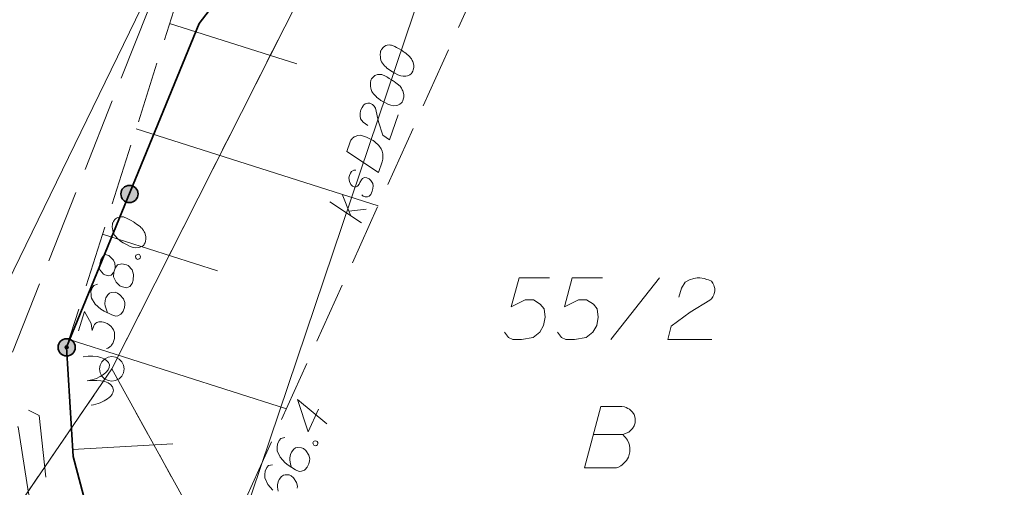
# Model space of a CAD drawing. Header units: metres. Extents: x 5555129 to 5556676, y 5635595 to 5636517.
# Tile 72 of 256: x 5555314.39 to 5555334.45, y 5636288 to 5636297.51. Entities that reach past the tile are written whole.
import ezdxf

# ---------------------------------------------------------------- set-up
doc = ezdxf.new("R2010")
doc.units = ezdxf.units.M
doc.header["$MEASUREMENT"] = 0
for name, pattern in [('L_0_05', [1.75, 1.25, -0.5]), ('L_0_06', [2, 1.5, -0.5]), ('PRZER1-1', [2, 1, -1])]:
    doc.linetypes.add(name, pattern=pattern)
doc.layers.add('#digitalizacja', color=7, linetype='Continuous', lineweight=18)
doc.layers.add('#skartowane', color=7, linetype='Continuous', lineweight=18)
for name, color, linetype, lineweight, true_color in [('GEPPGD', 7, 'Continuous', 18, 0x008000), ('GESDZI', 7, 'Continuous', 18, 0x0a0909), ('GESDZI_O', 7, 'Continuous', 18, 0x0a0909), ('GESUZY', 7, 'PRZER1-1', 18, 0x008000), ('GESUZY_O', 7, 'PRZER1-1', 18, 0x008000)]:
    doc.layers.add(name, color=color, linetype=linetype, lineweight=lineweight, true_color=true_color)

# ---------------------------------------------------------------- blocks, each defined once
blk = doc.blocks.new('EPPGS')
at = {"color": 0, "flags": 128}
blk.add_lwpolyline([(0.5, 0), (0.475528, -0.154508), (0.404508, -0.293893), (0.293893, -0.404508), (0.154508, -0.475528), (0, -0.5), (-0.154508, -0.475528), (-0.293893, -0.404508), (-0.404508, -0.293893), (-0.475528, -0.154508), (-0.5, 0), (-0.475528, 0.154508), (-0.404508, 0.293893), (-0.293893, 0.404508), (-0.154508, 0.475528), (0, 0.5), (0.154508, 0.475528), (0.293893, 0.404508), (0.404508, 0.293893), (0.475528, 0.154508), (0.5, 0)], close=True, dxfattribs=at)
blk = doc.blocks.new('*U1614')
at = {"layer": '#digitalizacja', "color": 36, "linetype": 'ByBlock', "lineweight": 18, "true_color": 0x7d3300}
for p, q in [((5555321.357, 5636293.383), (5555320.711, 5636293.813)), ((5555321.128, 5636293.535), (5555320.962, 5636293.965)), ((5555321.095, 5636293.621), (5555321.452, 5636293.663))]:
    blk.add_line(p, q, dxfattribs=at)

msp = doc.modelspace()

# ---------------------------------------------------------------- hatches: boundary and pattern name
at = {"layer": '#skartowane', "linetype": 'Continuous', "lineweight": 35}
h = msp.add_hatch(color=7, dxfattribs=at)
edge = h.paths.add_edge_path()
edge.add_arc((5555316.62828, 5636293.96995), 0.175, 0, 360)
h = msp.add_hatch(color=7, dxfattribs=at)
edge = h.paths.add_edge_path()
edge.add_arc((5555315.35, 5636290.85), 0.175, 0, 360)
h = msp.add_hatch(color=7, dxfattribs=at)
edge = h.paths.add_edge_path()
edge.add_arc((5555315.35, 5636290.85), 0.175, 0, 360)
at = {"layer": '#skartowane', "linetype": 'Continuous', "lineweight": 18}
h = msp.add_hatch(color=7, dxfattribs=at)
edge = h.paths.add_edge_path()
edge.add_arc((5555315.35, 5636290.85), 0.045, 0, 360)

# ---------------------------------------------------------------- linework, layer by layer
at = {"layer": '#digitalizacja', "color": 5, "linetype": 'Continuous', "lineweight": 18, "flags": 128}
msp.add_lwpolyline([(5555337.16211, 5636356.75793), (5555333.91, 5636346.86), (5555332.1413, 5636340.26231), (5555329.6595, 5636333.2555), (5555325.00673, 5636321.92667), (5555321.75775, 5636311.17261), (5555318.73951, 5636301.60116), (5555313.52402, 5636290.89615), (5555310.01127, 5636284.70263), (5555306.61, 5636278.7), (5555301.96476, 5636267.98894), (5555298.98, 5636260.79), (5555296.225, 5636254.68), (5555295.74753, 5636253.83467)], dxfattribs=at)
at = {"layer": '#digitalizacja', "color": 36, "linetype": 'Continuous', "lineweight": 18, "true_color": 0x7d3300, "flags": 128}
for points in [[(5555324.69636, 5636304.37638), (5555322.24725, 5636297.12645), (5555318.0247, 5636284.62675)], [(5555321.74861, 5636296.88442), (5555321.74483, 5636296.87323), (5555321.73913, 5636296.83776), (5555321.73712, 5636296.8135), (5555321.73711, 5636296.79486), (5555321.73883, 5636296.76306), (5555321.74423, 5636296.72384), (5555321.75162, 5636296.69023), (5555321.76454, 5636296.65465), (5555321.78126, 5636296.63035), (5555321.80351, 5636296.60409), (5555321.82587, 5636296.57789), (5555321.85375, 5636296.54972), (5555321.87235, 5636296.53097), (5555321.90214, 5636296.50844), (5555321.95243, 5636296.4728), (5555322.03062, 5636296.42764), (5555322.09397, 5636296.39377), (5555322.15556, 5636296.37297), (5555322.20222, 5636296.36349), (5555322.26008, 5636296.36887), (5555322.29376, 5636296.37615), (5555322.33679, 5636296.39282), (5555322.3705, 5636296.41883), (5555322.38171, 5636296.4337), (5555322.39869, 5636296.46536), (5555322.40815, 5636296.49338), (5555322.41763, 5636296.54004), (5555322.41966, 5636296.58294), (5555322.41238, 5636296.61661), (5555322.39758, 5636296.66519), (5555322.38653, 5636296.68767), (5555322.37171, 5636296.71761), (5555322.35498, 5636296.74191), (5555322.34194, 5636296.75878), (5555322.31779, 5636296.77941), (5555322.3085, 5636296.78882), (5555322.28427, 5636296.80948), (5555322.25448, 5636296.83201), (5555322.22469, 5636296.85454), (5555322.20419, 5636296.86765), (5555322.18935, 5636296.87894), (5555322.16885, 5636296.89205), (5555322.12223, 5636296.92026), (5555322.09621, 5636296.93534), (5555322.07007, 5636296.95035), (5555322.03286, 5636296.9692), (5555321.98434, 5636296.99178), (5555321.9676, 5636296.99743), (5555321.94334, 5636296.99944), (5555321.91906, 5636297.00136), (5555321.87984, 5636296.99596), (5555321.85177, 5636296.9867), (5555321.82929, 5636296.97564), (5555321.80499, 5636296.95892), (5555321.78624, 5636296.94032), (5555321.77492, 5636296.9254), (5555321.76372, 5636296.91053), (5555321.74861, 5636296.88442)], [(5555321.54641, 5636296.28584), (5555321.54263, 5636296.27466), (5555321.53693, 5636296.23918), (5555321.53492, 5636296.21493), (5555321.5349, 5636296.19629), (5555321.53663, 5636296.16449), (5555321.54203, 5636296.12527), (5555321.54942, 5636296.09165), (5555321.56233, 5636296.05608), (5555321.57906, 5636296.03178), (5555321.6013, 5636296.00552), (5555321.62366, 5636295.97931), (5555321.65154, 5636295.95114), (5555321.67014, 5636295.9324), (5555321.69993, 5636295.90987), (5555321.75022, 5636295.87423), (5555321.82841, 5636295.82907), (5555321.89177, 5636295.7952), (5555321.95335, 5636295.7744), (5555322.00001, 5636295.76491), (5555322.05788, 5636295.7703), (5555322.09155, 5636295.77757), (5555322.13458, 5636295.79425), (5555322.1683, 5636295.82026), (5555322.17951, 5636295.83512), (5555322.19648, 5636295.86679), (5555322.20595, 5636295.8948), (5555322.21543, 5636295.94146), (5555322.21745, 5636295.98436), (5555322.21018, 5636296.01803), (5555322.19538, 5636296.06662), (5555322.18432, 5636296.0891), (5555322.1695, 5636296.11904), (5555322.15278, 5636296.14334), (5555322.13973, 5636296.16021), (5555322.11558, 5636296.18083), (5555322.1063, 5636296.19025), (5555322.08206, 5636296.2109), (5555322.05227, 5636296.23343), (5555322.02249, 5636296.25596), (5555322.00198, 5636296.26907), (5555321.98715, 5636296.28036), (5555321.96664, 5636296.29348), (5555321.92003, 5636296.32169), (5555321.894, 5636296.33676), (5555321.86786, 5636296.35178), (5555321.83065, 5636296.37063), (5555321.78213, 5636296.3932), (5555321.76539, 5636296.39886), (5555321.74114, 5636296.40087), (5555321.71685, 5636296.40279), (5555321.67763, 5636296.39739), (5555321.64957, 5636296.38812), (5555321.62709, 5636296.37707), (5555321.60279, 5636296.36034), (5555321.58404, 5636296.34174), (5555321.57272, 5636296.32682), (5555321.56151, 5636296.31196), (5555321.54641, 5636296.28584)], [(5555321.48483, 5636295.36551), (5555321.38801, 5636295.42934), (5555321.33599, 5636295.49677), (5555321.325, 5636295.55663), (5555321.32526, 5636295.61259), (5555321.33286, 5636295.6537), (5555321.3423, 5636295.68163), (5555321.36496, 5636295.73012), (5555321.38749, 5636295.75991), (5555321.39869, 5636295.77477), (5555321.42686, 5636295.80266), (5555321.45492, 5636295.81193), (5555321.48108, 5636295.81555), (5555321.4997, 5636295.81545), (5555321.52398, 5636295.81353), (5555321.552, 5636295.80407), (5555321.57802, 5636295.78899), (5555321.59297, 5636295.77776), (5555321.61157, 5636295.75901), (5555321.62826, 5636295.73462), (5555321.63935, 5636295.71223), (5555321.70176, 5636295.43554), (5555321.79026, 5636295.16261), (5555321.92812, 5636295.07236), (5555322.10011, 5636295.58151)], [(5555321.05694, 5636294.8369), (5555321.12119, 5636295.02711), (5555321.14007, 5636295.06441), (5555321.15128, 5636295.07928), (5555321.17193, 5636295.10351), (5555321.18878, 5636295.11648), (5555321.20565, 5636295.12952), (5555321.2431, 5636295.14799), (5555321.27117, 5636295.15726), (5555321.33655, 5636295.16629), (5555321.45963, 5636295.12471), (5555321.5137, 5636295.10026), (5555321.53972, 5636295.08518), (5555321.56586, 5636295.07017), (5555321.59189, 5636295.0551), (5555321.61612, 5636295.03444), (5555321.64591, 5636295.01191), (5555321.68866, 5636294.97254), (5555321.70726, 5636294.95379), (5555321.75372, 5636294.88823), (5555321.77407, 5636294.83777), (5555321.78688, 5636294.78358), (5555321.79224, 5636294.72563), (5555321.78831, 5636294.67709), (5555321.77695, 5636294.62488), (5555321.70323, 5636294.40665), (5555321.05694, 5636294.8369)], [(5555321.24029, 5636294.45712), (5555321.19549, 5636294.45351), (5555321.15426, 5636294.42386), (5555321.13173, 5636294.39407), (5555321.10916, 5636294.34555), (5555321.09959, 5636294.29892), (5555321.11048, 5636294.22044), (5555321.14011, 5636294.16057), (5555321.17366, 5636294.13058), (5555321.21652, 5636294.10983), (5555321.24822, 5636294.11158), (5555321.27261, 5636294.12828), (5555321.28194, 5636294.13759), (5555321.30447, 5636294.16738), (5555321.32335, 5636294.20468), (5555321.35344, 5636294.25684), (5555321.37597, 5636294.28663), (5555321.41897, 5636294.30322), (5555321.46187, 5636294.30119), (5555321.51039, 5636294.27862), (5555321.54759, 5636294.24112), (5555321.58277, 5636294.17937), (5555321.59191, 5636294.13261), (5555321.58798, 5636294.08407), (5555321.57472, 5636294.02622), (5555321.5464, 5636293.96099), (5555321.5089, 5636293.92379), (5555321.47341, 5636293.91085), (5555321.43043, 5636293.9129), (5555321.39131, 5636293.92612), (5555321.36343, 5636293.95429)]]:
    msp.add_lwpolyline(points, dxfattribs=at)
at = {"layer": '#skartowane', "color": 7, "linetype": 'L_0_06', "lineweight": 18, "flags": 128}
for points in [[(5555466.73, 5636461.06), (5555459.42, 5636465.04), (5555457.02, 5636465.41), (5555452.63, 5636465.61), (5555446.85, 5636465.37), (5555441.62, 5636464.51), (5555435.7, 5636462.77), (5555429.61, 5636460.27), (5555423.1, 5636457.3), (5555417.2, 5636453.95), (5555413.63, 5636451.67), (5555409.04, 5636447.68), (5555404.73, 5636443.33), (5555401.32, 5636439.67), (5555382.13, 5636416.99), (5555377.75, 5636411.8), (5555368.65, 5636401.73), (5555358.12, 5636389.68), (5555351.83, 5636382.05), (5555348.89, 5636378.21), (5555346.63, 5636374.93), (5555343.77, 5636370.29), (5555340.53, 5636363.52), (5555337.7, 5636355.88), (5555335.13, 5636347.53), (5555332.44, 5636339.45), (5555328.49, 5636328.74), (5555326.7, 5636324.3), (5555322.46, 5636312.61), (5555317.05, 5636297.8), (5555313.91, 5636289.91), (5555311.07, 5636291.5), (5555314.46, 5636298.64), (5555320.4, 5636315), (5555321.1, 5636318.34), (5555320.31, 5636318.97), (5555318.92, 5636319.26), (5555318.24, 5636323.4), (5555317.55, 5636325.21), (5555315.06, 5636326.83), (5555316.44, 5636329.16), (5555319.62, 5636328.9), (5555323.95, 5636328.36), (5555325.47, 5636329.83), (5555326.77, 5636332.37), (5555329.72, 5636340.51), (5555332.43, 5636348.61), (5555334.87, 5636356.71), (5555337.79, 5636364.47), (5555340.99, 5636371.16), (5555344.19, 5636376.65), (5555346.4, 5636379.74), (5555349.41, 5636383.74), (5555355.85, 5636391.61), (5555363.7, 5636400.4), (5555366.42, 5636403.59), (5555375.75, 5636414.19), (5555378.31, 5636418.36), (5555373.52, 5636420.79), (5555376.43, 5636424.38), (5555377.28, 5636425.23), (5555380.03, 5636423.16), (5555380.65, 5636423.75), (5555382.52, 5636422.14), (5555399.27, 5636441.57), (5555402.64, 5636445.3), (5555406.76, 5636449.37), (5555411.7, 5636453.77), (5555415.38, 5636456.22), (5555420.94, 5636459.52), (5555420.73, 5636460.05), (5555422.54, 5636460.95), (5555422.89, 5636460.42), (5555428.37, 5636462.98), (5555434.53, 5636465.46), (5555440.65, 5636467.74), (5555449.09, 5636469.87), (5555449.84, 5636470.61), (5555452.54, 5636472.11), (5555453.14, 5636471.36), (5555454.76, 5636472.78), (5555456.32, 5636474.81), (5555457.67, 5636477.44), (5555459.8, 5636481.39), (5555462.71, 5636485.66), (5555464.78, 5636483.78), (5555461.58, 5636479.17), (5555460.92, 5636476.08), (5555461.24, 5636473.64), (5555465.24, 5636467.56), (5555467.69, 5636464.02), (5555466.73, 5636461.06)], [(5555311.07, 5636291.5), (5555313.91, 5636289.91), (5555314.79, 5636289.46), (5555314.94, 5636288.08), (5555315.56, 5636286.29), (5555320.2, 5636279.58), (5555319.91, 5636279.38), (5555315.24, 5636286.07), (5555314.57, 5636287.88), (5555314.36, 5636289.23), (5555310.96, 5636291.13), (5555311.07, 5636291.5)]]:
    msp.add_lwpolyline(points, close=True, dxfattribs=at)
at = {"layer": '#skartowane', "color": 7, "linetype": 'L_0_05', "lineweight": 18, "flags": 128}
msp.add_lwpolyline([(5555318.78, 5636287.29), (5555326.31, 5636276.24), (5555328.36, 5636270.47), (5555323.25, 5636276.1), (5555316.09, 5636286.35), (5555315.48, 5636288.63), (5555315.35, 5636290.85), (5555317.53, 5636297.7), (5555322.52, 5636310.96), (5555325.82, 5636309.79), (5555323.7, 5636298.17), (5555318.78, 5636287.29)], close=True, dxfattribs=at)
at = {"layer": '#skartowane', "color": 7, "linetype": 'Continuous', "lineweight": 35, "flags": 128}
for points in [[(5555320.8, 5636301.02), (5555318.05, 5636297.44), (5555315.35, 5636290.85)], [(5555315.35, 5636290.85), (5555315.48, 5636288.63), (5555316.09, 5636286.35), (5555323.25, 5636276.1), (5555328.36, 5636270.47)]]:
    msp.add_lwpolyline(points, dxfattribs=at)
at = {"layer": '#skartowane', "color": 7, "linetype": 'Continuous', "lineweight": 18, "flags": 128}
for points in [[(5555317.44715, 5636297.43966), (5555320.03588, 5636296.61579)], [(5555316.76481, 5636295.29561), (5555321.69121, 5636293.7278)], [(5555316.28894, 5636293.38544), (5555316.28536, 5636293.37419), (5555316.28028, 5636293.33862), (5555316.2787, 5636293.31433), (5555316.27901, 5636293.29569), (5555316.2813, 5636293.26393), (5555316.28739, 5636293.22481), (5555316.29538, 5636293.19133), (5555316.30892, 5636293.15599), (5555316.32607, 5636293.13199), (5555316.34877, 5636293.10612), (5555316.37159, 5636293.08032), (5555316.39997, 5636293.05265), (5555316.4189, 5636293.03423), (5555316.44908, 5636293.01223), (5555316.49999, 5636292.97749), (5555316.57896, 5636292.93371), (5555316.64291, 5636292.90097), (5555316.70485, 5636292.88126), (5555316.75167, 5636292.8726), (5555316.80943, 5636292.87901), (5555316.84297, 5636292.88688), (5555316.8857, 5636292.90431), (5555316.91895, 5636292.93091), (5555316.9299, 5636292.94597), (5555316.94631, 5636292.97793), (5555316.95528, 5636293.00611), (5555316.96394, 5636293.05293), (5555316.9652, 5636293.09586), (5555316.95733, 5636293.12939), (5555316.94168, 5636293.17771), (5555316.93022, 5636293.19999), (5555316.91488, 5636293.22966), (5555316.89773, 5636293.25366), (5555316.88439, 5636293.2703), (5555316.85988, 5636293.2905), (5555316.85043, 5636293.29975), (5555316.82583, 5636293.31997), (5555316.79565, 5636293.34197), (5555316.76547, 5636293.36397), (5555316.74474, 5636293.37672), (5555316.7297, 5636293.38774), (5555316.70897, 5636293.40049), (5555316.66187, 5636293.42788), (5555316.63558, 5636293.44249), (5555316.60918, 5636293.45704), (5555316.57164, 5636293.47523), (5555316.52273, 5636293.49695), (5555316.50589, 5636293.5023), (5555316.4816, 5636293.50388), (5555316.45729, 5636293.50538), (5555316.41817, 5636293.49928), (5555316.39028, 5636293.48952), (5555316.36799, 5636293.47807), (5555316.34399, 5636293.46092), (5555316.32557, 5636293.44199), (5555316.31452, 5636293.42687), (5555316.30358, 5636293.41181), (5555316.28894, 5636293.38544)], [(5555316.08247, 5636293.15157), (5555318.42013, 5636292.40762)], [(5555316.31016, 5636292.38102), (5555316.33523, 5636292.4598), (5555316.33673, 5636292.48411), (5555316.33013, 5636292.56057), (5555316.30124, 5636292.62559), (5555316.21219, 5636292.7159), (5555316.13161, 5636292.7353), (5555316.09099, 5636292.70489), (5555316.049, 5636292.6315), (5555316.03109, 5636292.57523), (5555316.01397, 5636292.46289), (5555316.03132, 5636292.42018), (5555316.09786, 5636292.33704), (5555316.12418, 5636292.32251), (5555316.21221, 5636292.30689), (5555316.25313, 5636292.31865), (5555316.31016, 5636292.38102), (5555316.30402, 5636292.28382), (5555316.36153, 5636292.17261), (5555316.43166, 5636292.10072), (5555316.45794, 5636292.08611), (5555316.56671, 5636292.05774), (5555316.63908, 5636292.09043), (5555316.68308, 5636292.15079), (5555316.70457, 5636292.21832), (5555316.71043, 5636292.33424), (5555316.6849, 5636292.42913), (5555316.59971, 5636292.51196), (5555316.56776, 5636292.52838), (5555316.47592, 5636292.55136), (5555316.38281, 5636292.53141), (5555316.33523, 5636292.4598)], [(5555316.75032, 5636292.69327), (5555316.75929, 5636292.72145), (5555316.7759, 5636292.7347), (5555316.8038, 5636292.74447), (5555316.83198, 5636292.7355), (5555316.8491, 5636292.71141), (5555316.85499, 5636292.69099), (5555316.84603, 5636292.66281), (5555316.82941, 5636292.64956), (5555316.80152, 5636292.63979), (5555316.77334, 5636292.64876), (5555316.75622, 5636292.67285), (5555316.75032, 5636292.69327)], [(5555315.97735, 5636292.13376), (5555315.90117, 5636292.10842), (5555315.86814, 5636292.06321), (5555315.84307, 5636291.98443), (5555315.84767, 5636291.921), (5555315.84818, 5636291.88365), (5555315.85614, 5636291.85009), (5555315.92877, 5636291.72782), (5555316.04413, 5636291.62299), (5555316.11186, 5636291.5828), (5555316.26792, 5636291.50834), (5555316.35228, 5636291.48149), (5555316.39321, 5636291.49326), (5555316.45255, 5636291.52395), (5555316.46919, 5636291.53729), (5555316.50403, 5636291.58817), (5555316.52729, 5636291.66128), (5555316.53395, 5636291.72113), (5555316.53524, 5636291.76415), (5555316.50813, 5636291.83475), (5555316.43601, 5636291.91967), (5555316.3851, 5636291.95442), (5555316.34008, 5636291.96874), (5555316.25794, 5636291.96394), (5555316.22269, 5636291.95038), (5555316.18763, 5636291.91811), (5555316.14922, 5636291.85597), (5555316.13311, 5636291.80537), (5555316.13033, 5636291.73804), (5555316.13464, 5636291.69334), (5555316.15817, 5636291.61148), (5555316.1756, 5636291.56875), (5555316.18705, 5636291.54647)], [(5555315.58877, 5636291.18539), (5555315.71413, 5636291.57928), (5555315.84634, 5636291.33266), (5555315.86888, 5636291.18915), (5555315.90112, 5636291.29044), (5555315.91387, 5636291.31117), (5555315.92312, 5636291.32062), (5555315.93228, 5636291.3301), (5555315.94154, 5636291.33955), (5555315.96554, 5636291.3567), (5555315.98604, 5636291.36256), (5555316.00646, 5636291.36846), (5555316.02519, 5636291.36874), (5555316.06812, 5636291.36748), (5555316.10366, 5636291.36231), (5555316.12058, 5636291.35693), (5555316.14309, 5636291.34976), (5555316.17508, 5636291.33344), (5555316.19578, 5636291.3206), (5555316.21651, 5636291.30786), (5555316.23154, 5636291.29683), (5555316.24102, 5636291.28766), (5555316.25047, 5636291.27841), (5555316.25995, 5636291.26924), (5555316.27329, 5636291.2526), (5555316.29041, 5636291.22852), (5555316.30189, 5636291.20632), (5555316.30956, 5636291.19148), (5555316.31543, 5636291.17098), (5555316.32133, 5636291.15056), (5555316.32542, 5636291.12447), (5555316.32751, 5636291.11141), (5555316.32621, 5636291.0684), (5555316.32105, 5636291.03286), (5555316.31956, 5636291.00854), (5555316.30704, 5636290.9692), (5555316.28704, 5636290.92599), (5555316.27607, 5636290.91084), (5555316.26504, 5636290.8958), (5555316.25407, 5636290.88066), (5555316.23746, 5636290.8674), (5555316.22082, 5636290.85406), (5555316.18937, 5636290.83313), (5555316.16148, 5636290.82337)], [(5555315.40013, 5636291.00753), (5555319.82438, 5636289.59952)], [(5555320.47968, 5636289.59096), (5555320.27043, 5636289.12823), (5555320.04923, 5636289.78561), (5555320.64988, 5636289.29365)], [(5555319.79124, 5636289.01445), (5555319.71263, 5636288.99815), (5555319.67456, 5636288.95709), (5555319.6405, 5636288.88176), (5555319.63769, 5636288.81822), (5555319.63385, 5636288.78107), (5555319.63785, 5636288.74681), (5555319.69577, 5636288.61692), (5555319.79816, 5636288.49938), (5555319.86075, 5636288.45159), (5555320.0071, 5636288.35948), (5555320.08776, 5636288.32301), (5555320.12978, 5636288.32993), (5555320.19229, 5636288.35351), (5555320.21037, 5636288.36483), (5555320.25088, 5636288.41131), (5555320.28249, 5636288.48122), (5555320.29606, 5636288.53989), (5555320.30235, 5636288.58246), (5555320.28364, 5636288.65573), (5555320.22188, 5636288.74847), (5555320.17536, 5636288.7889), (5555320.13231, 5636288.80837), (5555320.05018, 5636288.81316), (5555320.01358, 5636288.80378), (5555319.97501, 5636288.77581), (5555319.92963, 5636288.71856), (5555319.90775, 5636288.67017), (5555319.89715, 5636288.60363), (5555319.89624, 5636288.55873), (5555319.91008, 5636288.47469), (5555319.92243, 5636288.43023), (5555319.93121, 5636288.40676)], [(5555315.47187, 5636288.76888), (5555317.5144, 5636288.88849)], [(5555320.36372, 5636288.90458), (5555320.3759, 5636288.93153), (5555320.39394, 5636288.94276), (5555320.42278, 5636288.94921), (5555320.44973, 5636288.93703), (5555320.46393, 5636288.91111), (5555320.46741, 5636288.89014), (5555320.45523, 5636288.8632), (5555320.43719, 5636288.85197), (5555320.40835, 5636288.84551), (5555320.3814, 5636288.8577), (5555320.3672, 5636288.88362), (5555320.36372, 5636288.90458)], [(5555319.54064, 5636288.46029), (5555319.46203, 5636288.44399), (5555319.42397, 5636288.40293), (5555319.38991, 5636288.3276), (5555319.3871, 5636288.26406), (5555319.38326, 5636288.22691), (5555319.38726, 5636288.19265), (5555319.44518, 5636288.06276), (5555319.54757, 5636287.94522)], [(5555320.04547, 5636287.98573), (5555320.05176, 5636288.02831), (5555320.03305, 5636288.10158), (5555319.97129, 5636288.19431), (5555319.92476, 5636288.23474), (5555319.88172, 5636288.25421), (5555319.79958, 5636288.259), (5555319.76299, 5636288.24962), (5555319.72442, 5636288.22165), (5555319.67904, 5636288.1644), (5555319.65716, 5636288.11602), (5555319.64656, 5636288.04947), (5555319.64564, 5636288.00457), (5555319.65949, 5636287.92053)]]:
    msp.add_lwpolyline(points, dxfattribs=at)
at = {"layer": '#skartowane', "color": 7, "linetype": 'Continuous', "lineweight": 35}
for centre in [(5555316.62828, 5636293.96995), (5555315.35, 5636290.85), (5555315.35, 5636290.85)]:
    msp.add_circle(centre, 0.175, dxfattribs=at)
at = {"layer": '#skartowane', "color": 96, "linetype": 'Continuous', "lineweight": 18, "extrusion": (0, 0, -1)}
for centre in [(5555315.7259, 5636290.41295), (5555315.80703, 5636289.91958)]:
    msp.add_ellipse(centre, major_axis=(-0.49337, -0.08113), ratio=0.5, start_param=1.57079633, end_param=3.14159265, dxfattribs=at)
at = {"layer": '#skartowane', "color": 96, "linetype": 'Continuous', "lineweight": 18}
for centre, end_param in [((5555315.7259, 5636290.41295), 3.14159265), ((5555315.80703, 5636289.91958), 3.14159266)]:
    msp.add_ellipse(centre, major_axis=(-0.49337, -0.08113), ratio=0.5, start_param=1.57079633, end_param=end_param, dxfattribs=at)
at = {"layer": 'GESDZI', "color": 96, "linetype": 'Continuous', "lineweight": 18, "flags": 128}
msp.add_lwpolyline([(5555342.54, 5636360.36), (5555325.26, 5636314.3), (5555323.65, 5636312.16), (5555321.55, 5636300.85), (5555316.27, 5636290.41), (5555313.36, 5636286.16), (5555307.64, 5636279.94), (5555302.66, 5636268.89), (5555289.79, 5636240.47), (5555285.05, 5636232.31), (5555280.77743, 5636227.56838), (5555269.59986, 5636229.49525)], dxfattribs=at)
for points in [[(5555327.28, 5636313.21), (5555358.3389, 5636293.78389), (5555356.45019, 5636289.29937), (5555350.51078, 5636266.74627), (5555346.91907, 5636250.92892), (5555335.48007, 5636263.03365), (5555326.16076, 5636272.54554), (5555316.27, 5636290.41), (5555321.55, 5636300.85), (5555327.28, 5636313.21)], [(5555313.36, 5636286.16), (5555316.27, 5636290.41), (5555326.16076, 5636272.54554), (5555335.48007, 5636263.03365), (5555346.91907, 5636250.92892), (5555345.59548, 5636246.66731), (5555338.2717, 5636254.20379), (5555330.68093, 5636262.48448), (5555323.46444, 5636270.14344), (5555313.36, 5636286.16)]]:
    msp.add_lwpolyline(points, close=True, dxfattribs=at)
at = {"layer": 'GESDZI_O', "color": 96, "linetype": 'Continuous', "lineweight": 18}
msp.add_line((5555326.43217, 5636291.01141), (5555327.42628, 5636292.26141), dxfattribs=at)
at = {"layer": 'GESDZI_O', "color": 96, "linetype": 'Continuous', "lineweight": 18, "flags": 128}
for points in [[(5555325.18233, 5636292.26141), (5555324.56221, 5636292.26141), (5555324.40474, 5636291.67089), (5555324.69023, 5636291.81845), (5555324.85747, 5636291.81845), (5555324.99525, 5636291.72994), (5555325.07399, 5636291.63153), (5555325.09367, 5636291.46414), (5555325.06422, 5636291.2969), (5555324.98549, 5636291.15911), (5555324.8477, 5636291.05078), (5555324.6115, 5636291.01141), (5555324.43434, 5636291.01141), (5555324.34569, 5636291.05078), (5555324.26695, 5636291.15911)], [(5555326.26494, 5636292.26141), (5555325.64482, 5636292.26141), (5555325.48735, 5636291.67089), (5555325.77284, 5636291.81845), (5555325.94008, 5636291.81845), (5555326.07787, 5636291.72994), (5555326.1566, 5636291.63153), (5555326.17628, 5636291.46414), (5555326.14683, 5636291.2969), (5555326.0681, 5636291.15911), (5555325.93031, 5636291.05078), (5555325.69411, 5636291.01141), (5555325.51695, 5636291.01141), (5555325.4283, 5636291.05078), (5555325.34956, 5636291.15911)], [(5555327.81996, 5636291.86773), (5555327.86909, 5636292.05465), (5555327.94783, 5636292.17275), (5555328.03648, 5636292.22204), (5555328.12498, 5636292.25149), (5555328.19395, 5636292.26141), (5555328.24309, 5636292.26141), (5555328.33174, 5636292.25149), (5555328.39079, 5636292.23181), (5555328.42024, 5636292.22204), (5555328.47929, 5636292.19244), (5555328.5089, 5636292.15307), (5555328.52858, 5636292.1137), (5555328.53834, 5636292.08425), (5555328.54826, 5636292.04489), (5555328.54826, 5636291.9956), (5555328.53834, 5636291.94647), (5555328.52858, 5636291.91686), (5555328.5089, 5636291.8775), (5555328.47929, 5636291.83813), (5555328.44984, 5636291.80868), (5555328.04625, 5636291.56256), (5555327.66249, 5636291.27722), (5555327.59352, 5636291.01141), (5555328.48921, 5636291.01141)]]:
    msp.add_lwpolyline(points, dxfattribs=at)
at = {"layer": 'GESUZY', "color": 96, "linetype": 'PRZER1-1', "lineweight": 18, "ltscale": 0.5, "true_color": 0x008000}
msp.add_lwpolyline([(5555274.28994, 5636228.68146), (5555280.77743, 5636227.56838), (5555285.05, 5636232.31), (5555289.79, 5636240.47), (5555302.66, 5636268.89), (5555307.64, 5636279.94), (5555313.36, 5636286.16), (5555316.27, 5636290.41), (5555321.55, 5636300.85), (5555323.65, 5636312.16), (5555325.26, 5636314.3), (5555342.54, 5636360.36)], dxfattribs=at)
for points in [[(5555327.28, 5636313.21), (5555321.55, 5636300.85), (5555316.27, 5636290.41), (5555326.16076, 5636272.54554), (5555335.48007, 5636263.03365), (5555346.91907, 5636250.92892), (5555350.51078, 5636266.74627), (5555356.45019, 5636289.29937), (5555358.3389, 5636293.78389), (5555327.28, 5636313.21)], [(5555316.27, 5636290.41), (5555326.16076, 5636272.54554), (5555335.48007, 5636263.03365), (5555346.91907, 5636250.92892), (5555345.59548, 5636246.66731), (5555338.2717, 5636254.20379), (5555330.68093, 5636262.48448), (5555323.46444, 5636270.14344), (5555313.36, 5636286.16), (5555316.27, 5636290.41)]]:
    msp.add_lwpolyline(points, close=True, dxfattribs=at)
at = {"layer": 'GESUZY_O', "color": 96, "linetype": 'Continuous', "lineweight": 18, "true_color": 0x008000, "flags": 128}
msp.add_lwpolyline([(5555326.08325, 5636289.07718), (5555326.67376, 5636289.07718), (5555326.71313, 5636289.08695), (5555326.80163, 5636289.12632), (5555326.8706, 5636289.19529), (5555326.90997, 5636289.25434), (5555326.92965, 5636289.31339), (5555326.92965, 5636289.34284), (5555326.92965, 5636289.38221), (5555326.92965, 5636289.41181), (5555326.90997, 5636289.48063), (5555326.8706, 5636289.52991), (5555326.81155, 5636289.58896), (5555326.78195, 5636289.60865), (5555326.74258, 5636289.62833), (5555326.71313, 5636289.6381), (5555326.65408, 5636289.64802), (5555326.2308, 5636289.64802), (5555325.89618, 5636288.39802), (5555326.54574, 5636288.39802), (5555326.57534, 5636288.40793), (5555326.6344, 5636288.43738), (5555326.66385, 5636288.45707), (5555326.7525, 5636288.54572), (5555326.79187, 5636288.61454), (5555326.80163, 5636288.64414), (5555326.82132, 5636288.72287), (5555326.82132, 5636288.80161), (5555326.81155, 5636288.86066), (5555326.80163, 5636288.90003), (5555326.77218, 5636288.95908), (5555326.73282, 5636289.01813), (5555326.71313, 5636289.03782), (5555326.67376, 5636289.07718)], dxfattribs=at)

# ---------------------------------------------------------------- block references
at = {"layer": '#digitalizacja', "color": 36, "linetype": 'Continuous', "lineweight": 18, "true_color": 0x7d3300}
msp.add_blockref('*U1614', (0, 0), dxfattribs=at)
at = {"layer": 'GEPPGD', "color": 96, "lineweight": 18, "true_color": 0x008000, "xscale": 0.5, "yscale": 0.5, "zscale": 0.5, "rotation": 90}
msp.add_blockref('EPPGS', (5555316.27, 5636290.41), dxfattribs=at)

doc.saveas('drawing.dxf')
